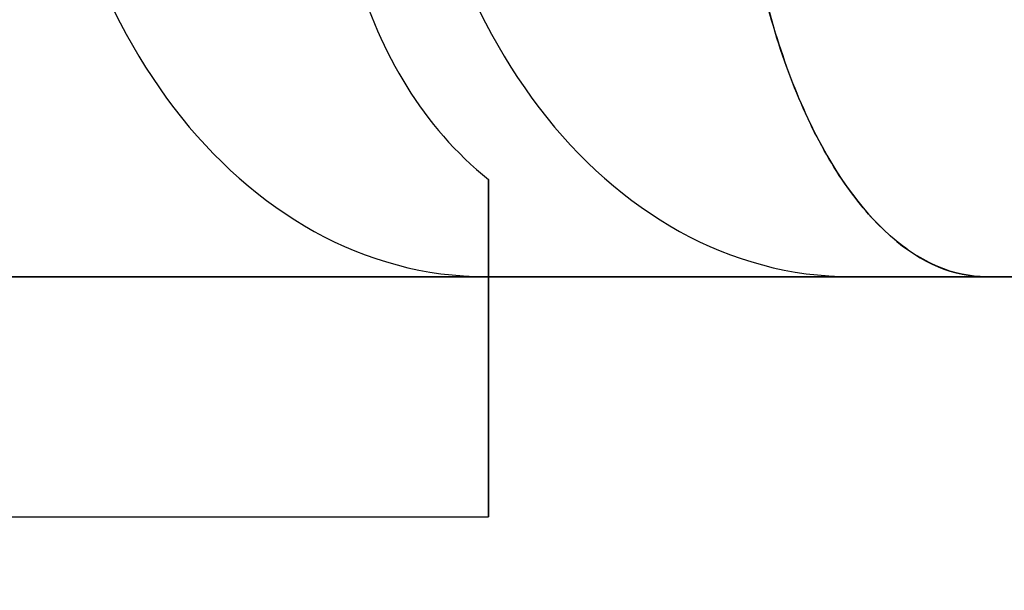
# Model space of a CAD drawing. Header units: millimetres. Extents: x 3072 to 3775, y 654 to 683.
# Tile 230 of 256: x 3736.05 to 3739.13, y 665.1 to 666.88. Entities that reach past the tile are written whole.
import ezdxf

# ---------------------------------------------------------------- set-up
doc = ezdxf.new("R2010")
doc.units = ezdxf.units.MM
doc.layers.add('METAL NEGRO', color=7, linetype='Continuous')

msp = doc.modelspace()

# ---------------------------------------------------------------- linework, layer by layer
at = {"layer": 'METAL NEGRO'}
for p, q in [((3735.2313, 666.079, 19.2511), (3740.0473, 666.079, 19.2511)), ((3737.5196, 666.079, 17.1019), (3737.5196, 665.3327, 17.1019)), ((3738.1647, 666.079, 15.7552), (3738.1647, 666.079, 22.747)), ((3737.5196, 665.8556, 15.5533), (3737.5196, 665.8556, 18.9489))]:
    msp.add_line(p, q, dxfattribs=at)
at = {"layer": 'METAL NEGRO', "extrusion": (0.642788, 0, 0.766044)}
msp.add_arc((667.879, -2848.9789, 2419.2555), 1.8, 90, 180, dxfattribs=at)
at = {"layer": 'METAL NEGRO', "extrusion": (-0.642788, 0, 0.766044)}
msp.add_arc((-667.879, 2873.7276, -2391.5367), 1.8, 270, 360, dxfattribs=at)
at = {"layer": 'METAL NEGRO', "extrusion": (-1, 0, 0)}
for start, end in [(310.4593, 0), (0, 41.4096)]:
    msp.add_arc((-668.329, 17.2511, -3737.5196), 3, start, end, dxfattribs=at)
at = {"layer": 'METAL NEGRO', "extrusion": (0, -1, 0)}
msp.add_arc((3728.7696, 19.2511, -666.079), 11.2777, 336.03481, 23.96519, dxfattribs=at)
at = {"layer": 'METAL NEGRO'}
for points, knots in [([(3737.0486, 667.879, 14.285), (3737.0299, 667.7317, 14.3074), (3737.0254, 667.5872, 14.3405), (3737.0439, 667.3039, 14.4278), (3737.0674, 667.1646, 14.4826), (3737.1428, 666.9062, 14.6061), (3737.1953, 666.7837, 14.6763), (3737.3328, 666.5628, 14.8225), (3737.4163, 666.4657, 14.8973), (3737.5196, 666.3823, 14.9685)], [-1.791242, -1.791242, -1.791242, -1.791242, -1.343432, -1.343432, -0.895621, -0.895621, -0.447811, -0.447811, 0, 0, 0, 0]), ([(3738.2861, 667.879, 12.8103), (3738.2828, 667.7528, 12.8142), (3738.2859, 667.6268, 12.8315), (3738.304, 667.3853, 12.8895), (3738.3188, 667.2689, 12.9302), (3738.3597, 667.0444, 13.0345), (3738.3855, 666.9382, 13.0976), (3738.4452, 666.744, 13.2398), (3738.4792, 666.6547, 13.3193), (3738.5936, 666.4104, 13.5836), (3738.6811, 666.2882, 13.782), (3738.8732, 666.1203, 14.216), (3738.9728, 666.079, 14.4401), (3739.0751, 666.079, 14.6703)], [0, 0, 0, 0, 0.375838, 0.375838, 0.751676, 0.751676, 1.127515, 1.127515, 1.503353, 1.503353, 2.255029, 2.255029, 3.006706, 3.006706, 3.006706, 3.006706]), ([(3739.0751, 666.079, 23.8319), (3739.024, 666.079, 23.9468), (3738.9736, 666.0895, 24.0604), (3738.8738, 666.1314, 24.285), (3738.8242, 666.1631, 24.3969), (3738.729, 666.2464, 24.6118), (3738.6834, 666.2979, 24.7153), (3738.5961, 666.4214, 24.9139), (3738.5545, 666.4938, 25.0089), (3738.4416, 666.7355, 25.2698), (3738.3795, 666.935, 25.4171), (3738.3188, 667.2695, 25.5722), (3738.3036, 667.3887, 25.6137), (3738.2858, 667.6299, 25.6712), (3738.2828, 667.7531, 25.688), (3738.2861, 667.879, 25.6919)], [0, 0, 0, 0, 0.37557, 0.37557, 0.75114, 0.75114, 1.12671, 1.12671, 1.502279, 1.502279, 2.253419, 2.253419, 2.628989, 2.628989, 3.004559, 3.004559, 3.004559, 3.004559])]:
    msp.add_open_spline(points, degree=3, knots=knots, dxfattribs=at)
for points, weights, degree in [([(3737.5196, 666.079, 16.5241), (3737.5196, 666.079, 15.9662), (3737.5196, 666.1831, 15.4324), (3737.5196, 666.3823, 14.9685)], [1, 0.971301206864, 0.971301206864, 1], 3), ([(3740.0473, 666.079, 19.2511), (3738.2019, 656.829, 19.2511), (3728.7696, 656.829, 19.2511)], [0.931934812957, 0.746414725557, 1], 2)]:
    msp.add_rational_spline(points, weights, degree=degree, dxfattribs=at)
for points in [[(3737.5196, 666.079, 19.2354), (3735.2182, 666.079, 19.2354)], [(3735.2182, 666.079, 19.2354), (3739.0751, 666.079, 23.8319)], [(3737.5196, 666.079, 19.2354), (3737.5196, 666.079, 16.5241)], [(3739.0751, 666.079, 14.6703), (3737.5196, 666.079, 16.5241)], [(3728.7696, 665.329, 17.2511), (3737.5196, 665.329, 17.2511)]]:
    msp.add_open_spline(points, degree=1, dxfattribs=at)

doc.saveas('drawing.dxf')
